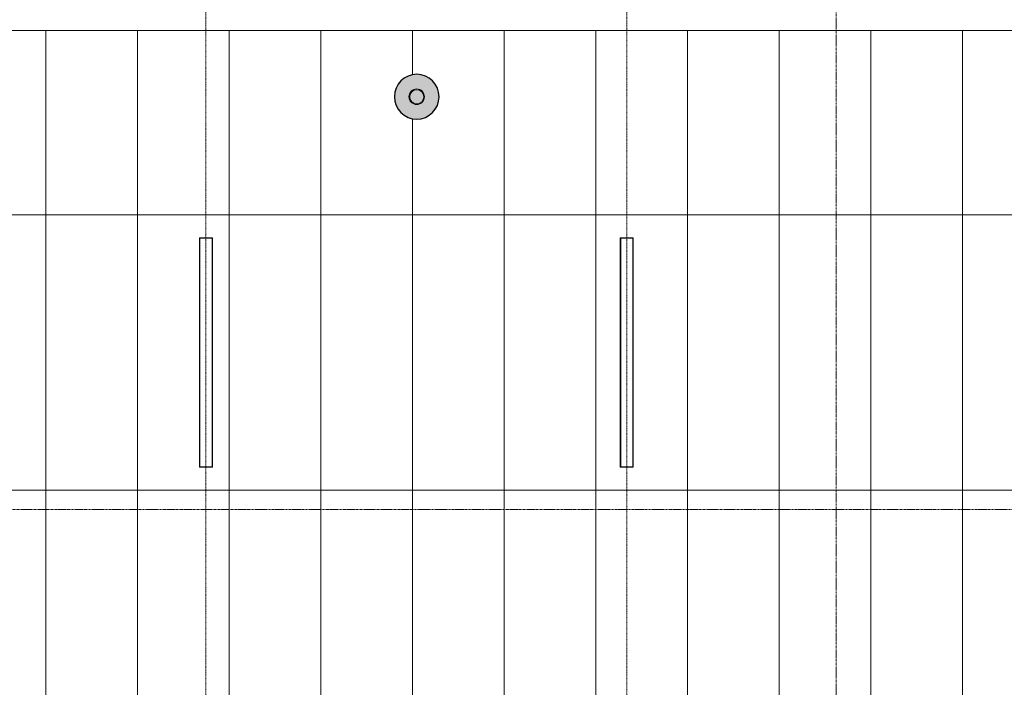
# Model space of a CAD drawing. Header units: millimetres. Extents: x 3625 to 171676, y -65096 to 217166.
# Tile 30 of 256: x 80597 to 87041, y -49184 to -44817. Entities that reach past the tile are written whole.
import ezdxf

# ---------------------------------------------------------------- set-up
doc = ezdxf.new("R2010")
doc.units = ezdxf.units.MM
doc.linetypes.add('gestippeld-fijn', pattern=[3, 1.5, -1.5])
doc.linetypes.add('stramien', pattern=[22.225, 12.7, -3.175, 3.175, -3.175])
for name, color, linetype, lineweight in [('A-DETL', 5, 'Continuous', 13), ('A-GENM', 6, 'Continuous', 18), ('A-ROOF', 4, 'Continuous', 18), ('S-COLS', 6, 'Continuous', 18), ('S-GRID', 1, 'Continuous', 18)]:
    doc.layers.add(name, color=color, linetype=linetype, lineweight=lineweight)

# ---------------------------------------------------------------- blocks, each defined once
blk = doc.blocks.new('27_KU_metalen dakbedekking binnenzijde publiekshal noord1 - 27_KU_metalen dakbedekking binnenzijde publiekshal noord-3102144-Plotview plafond eerste Verdieping - 1 op 100')
at = {"layer": 'A-ROOF'}
blk.add_line((10049, 16962.2), (35150.6, 16962.2), dxfattribs=at)
blk = doc.blocks.new('63_KA_Etaloid armatuur - 1500 mm-14435909-Plotview plafond eerste Verdieping - 1 op 100')
at = {"layer": 'A-GENM'}
for p, q in [((-750, 42.5), (-750, -42.5)), ((750, 42.5), (-750, 42.5)), ((-747.5, 40), (-747.5, -40)), ((747.5, 40), (-747.5, 40)), ((747.5, -40), (747.5, 40)), ((750, -42.5), (750, 42.5)), ((-750, -42.5), (750, -42.5)), ((-747.5, -40), (747.5, -40))]:
    blk.add_line(p, q, dxfattribs=at)
blk = doc.blocks.new('28_ABT-C_staal_hout kolom RV - gelam_ houten kolom $150-300-150 kwal GL32H-2892874-Plotview plafond eerste Verdieping - 1 op 100')
at = {"layer": 'S-COLS', "lineweight": 5}
h = blk.add_hatch(color=256, dxfattribs=at)
h.paths.add_polyline_path([(0, -146.5), (39.3, -141), (73.3, -126.9), (103.6, -103.6), (126.9, -73.3), (141.5, -37.9), (146.1, 3.3), (141.5, 37.9), (126.9, 73.3), (103.6, 103.6), (73.3, 126.9), (37.9, 141.5), (0, 146.5), (-37.9, 141.5), (-73.3, 126.9), (-103.6, 103.6), (-126.9, 73.3), (-141.5, 37.9), (-146.5, 0), (-141.5, -37.9), (-126.9, -73.3), (-103.6, -103.6), (-73.3, -126.9), (-37.9, -141.5)], flags=0)
h.paths.add_polyline_path([(0, -50.8), (-13.1, -49.1), (-25.4, -44), (-35.9, -35.9), (-45, -22.9), (-49.2, -11.9), (-50.4, 3.3), (-49.1, 13.1), (-44, 25.4), (-32.4, 38.6), (-22.9, 45), (-11.9, 49.2), (0, 50.8), (13.1, 49.1), (25.4, 44), (38.6, 32.4), (45, 22.9), (49.1, 13.1), (50.8, 0), (49.1, -13.1), (44, -25.4), (32.4, -38.6), (22.9, -45), (11.9, -49.2)], flags=0)
h.paths.add_polyline_path([(0, -45.8), (12.4, -44), (24.4, -38.5), (32.4, -32.4), (39.7, -22.9), (44.2, -11.9), (45.4, 3.3), (44, 12.4), (37.7, 25.4), (32.4, 32.4), (22.9, 39.7), (11.9, 44.2), (0, 45.8), (-13.1, 43.7), (-25.4, 37.7), (-32.4, 32.4), (-39.7, 22.9), (-44.2, 11.9), (-45.8, 0), (-43.7, -13.1), (-39.7, -22.9), (-32.4, -32.4), (-22.9, -39.7), (-11.9, -44.2)], flags=0)
at = {"layer": 'S-COLS', "color": 250, "lineweight": 25}
for start, end in [(0, 180), (180, 0)]:
    blk.add_arc((0, 0), 146.5, start, end, dxfattribs=at)
at = {"layer": 'S-COLS', "color": 170, "lineweight": 5}
for radius, start, end in [(50.8, 0, 180), (50.8, 180, 0), (45.8, 0, 180), (45.8, 180, 0)]:
    blk.add_arc((0, 0), radius, start, end, dxfattribs=at)
blk = doc.blocks.new('10844_ABT model nieuw_export 08-11-2012_rvt-1-Plotview plafond eerste Verdieping - 1 op 100')
at = {"color": 170, "lineweight": 5}
blk.add_blockref('28_ABT-C_staal_hout kolom RV - gelam_ houten kolom $150-300-150 kwal GL32H-2892874-Plotview plafond eerste Verdieping - 1 op 100', (12770.8, 16528.2), dxfattribs=at)

msp = doc.modelspace()

# ---------------------------------------------------------------- linework, layer by layer
at = {"layer": 'A-DETL', "linetype": 'gestippeld-fijn'}
for p, q in [((81816.5, -60411.4), (81816.5, -43711.4)), ((84570.6, -60411.4), (84570.6, -43711.4))]:
    msp.add_line(p, q, dxfattribs=at)
at = {"layer": 'A-DETL'}
for p, q in [((80768.5, -44887.1), (80768.5, -55694.8)), ((81368.5, -44887.1), (81368.5, -55727.4)), ((81968.5, -44887.1), (81968.5, -55760)), ((82568.5, -44887.1), (82568.5, -55792.7)), ((83168.5, -44887.1), (83168.5, -45171.4)), ((83768.5, -44887.1), (83768.5, -55858)), ((84368.5, -44887.1), (84368.5, -55890.6)), ((84968.5, -44887.1), (84968.5, -55923.3)), ((85568.5, -44887.1), (85568.5, -55955.9)), ((86168.5, -44887.1), (86168.5, -55988.6)), ((86768.5, -44887.1), (86768.5, -56021.2)), ((83168.5, -45470.1), (83168.5, -55397)), ((105571.5, -46094.1), (76862, -46094.1)), ((105571.5, -47894.1), (77543.2, -47894.1))]:
    msp.add_line(p, q, dxfattribs=at)
at = {"layer": 'S-GRID', "linetype": 'stramien'}
for p, q in [((85941.5, -20221.6), (85941.5, -65096)), ((69200.9, -48021.1), (135211.5, -48021.1))]:
    msp.add_line(p, q, dxfattribs=at)

# ---------------------------------------------------------------- block references
at = {"lineweight": 5}
msp.add_blockref('10844_ABT model nieuw_export 08-11-2012_rvt-1-Plotview plafond eerste Verdieping - 1 op 100', (70424.9, -61849.3), dxfattribs=at)
at = {"layer": 'A-GENM'}
for p, rotation in [((81816.5, -46994.1), 90.00000000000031), ((84570.6, -46994.1), 90.0000000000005)]:
    msp.add_blockref('63_KA_Etaloid armatuur - 1500 mm-14435909-Plotview plafond eerste Verdieping - 1 op 100', p, dxfattribs=dict(at, rotation=rotation))
at = {"layer": 'A-ROOF'}
msp.add_blockref('27_KU_metalen dakbedekking binnenzijde publiekshal noord1 - 27_KU_metalen dakbedekking binnenzijde publiekshal noord-3102144-Plotview plafond eerste Verdieping - 1 op 100', (70424.9, -61849.3), dxfattribs=at)

doc.saveas('drawing.dxf')
